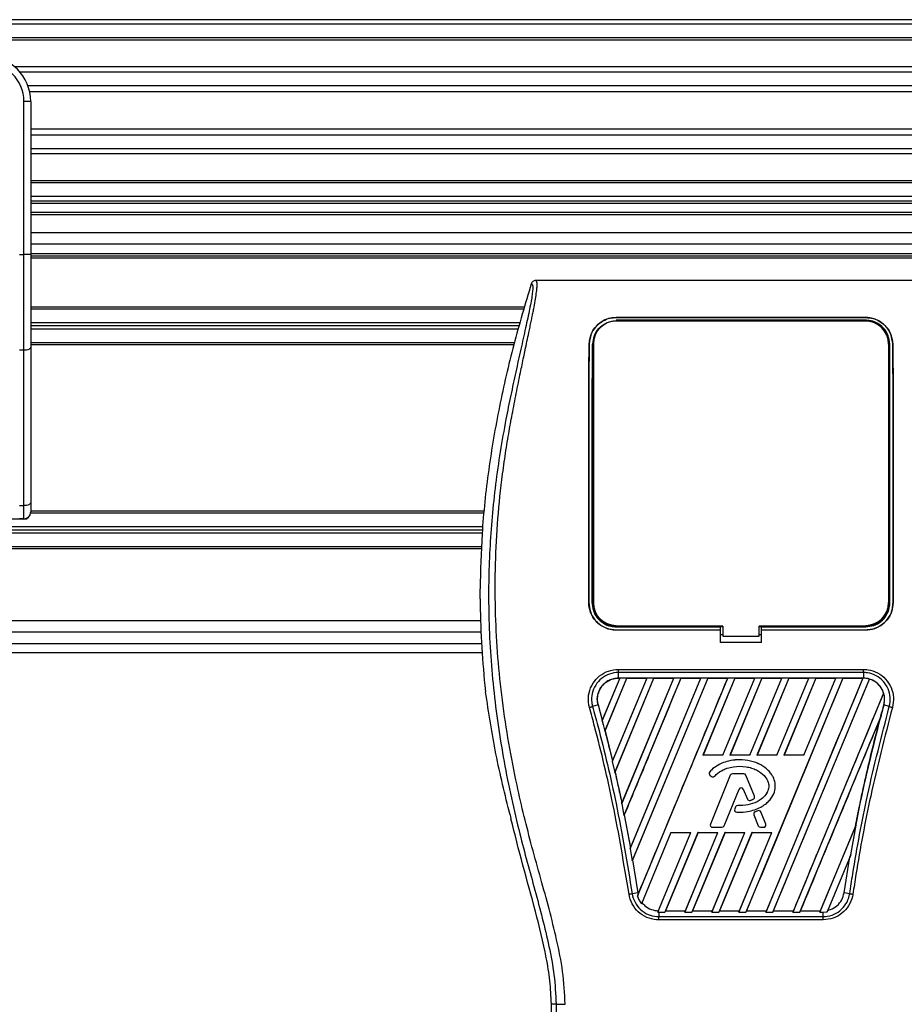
# Model space of a CAD drawing. Header units: millimetres. Extents: x 0 to 420, y 0 to 297.
# Tile 42 of 88: x 109.58 to 116.48, y 228.17 to 235.85. Entities that reach past the tile are written whole.
import ezdxf

# ---------------------------------------------------------------- set-up
doc = ezdxf.new("R2010")
doc.units = ezdxf.units.MM

msp = doc.modelspace()

# ---------------------------------------------------------------- linework, layer by layer
at = {"color": 7, "linetype": 'Continuous', "lineweight": 25}
for p, q in [((217.24314, 235.84837), (58.0359, 235.84837)), ((217.24314, 235.81299), (58.0359, 235.81299)), ((217.24314, 235.70685), (58.0359, 235.70685)), ((217.24314, 235.68881), (58.0359, 235.68881)), ((127.82682, 235.48042), (109.54574, 235.48042)), ((127.78609, 235.43937), (109.58647, 235.43937)), ((127.7247, 235.33363), (109.64785, 235.33363)), ((127.71086, 235.28584), (109.6617, 235.28584)), ((109.66959, 235.21154), (109.61652, 235.21154)), ((109.61652, 234.01798), (109.61652, 235.21154)), ((109.66959, 235.21154), (109.66959, 234.89933)), ((127.70297, 234.99573), (109.66959, 234.99573)), ((127.70297, 234.94793), (109.66959, 234.94793)), ((109.66959, 234.89933), (109.66959, 234.67464)), ((127.70297, 234.84219), (109.66959, 234.84219)), ((127.70297, 234.80115), (109.66959, 234.80115)), ((109.66959, 234.67464), (109.66959, 234.01798)), ((127.70297, 234.59275), (109.66959, 234.59275)), ((127.70297, 234.57471), (109.66959, 234.57471)), ((127.70297, 234.46857), (109.66959, 234.46857)), ((127.70297, 234.43319), (109.66959, 234.43319)), ((127.70297, 234.4155), (109.66959, 234.4155)), ((127.70297, 234.34474), (109.66959, 234.34474)), ((127.70297, 234.32705), (109.66959, 234.32705)), ((127.70297, 234.18554), (109.66959, 234.18554)), ((127.70297, 234.09709), (109.66959, 234.09709)), ((109.58114, 234.01798), (109.61652, 234.01798)), ((109.61652, 233.27038), (109.61652, 234.01798)), ((109.66959, 234.01798), (109.61652, 234.01798)), ((127.70297, 234.02279), (109.66959, 234.02279)), ((109.66959, 234.01798), (109.66959, 233.29281)), ((127.70297, 234.0051), (109.66959, 234.0051)), ((127.70297, 233.98741), (109.66959, 233.98741)), ((116.81028, 233.81405), (113.6077, 233.81405)), ((113.52168, 233.60708), (109.66959, 233.60708)), ((113.51713, 233.59116), (109.66959, 233.59116)), ((113.48677, 233.48503), (109.66959, 233.48503)), ((113.47968, 233.46026), (109.66959, 233.46026)), ((114.23606, 233.5257), (116.18192, 233.5257)), ((114.23606, 233.52532), (114.23606, 233.5257)), ((116.18192, 233.52532), (114.23606, 233.52532)), ((116.18192, 233.50416), (114.23606, 233.50416)), ((114.3893, 233.50259), (114.25972, 233.50259)), ((114.3893, 233.50259), (114.39194, 233.50012)), ((115.18832, 233.50274), (115.1855, 233.49992)), ((115.18832, 233.50274), (115.22966, 233.50274)), ((115.18832, 233.50274), (115.18832, 233.49992)), ((115.23249, 233.49991), (115.22966, 233.50274)), ((115.22966, 233.49991), (115.22966, 233.50274)), ((116.15827, 233.50259), (116.02868, 233.50259)), ((116.15827, 233.50259), (116.16086, 233.50016)), ((116.18192, 233.52532), (116.18192, 233.5257)), ((113.4726, 233.43549), (109.66959, 233.43549)), ((113.44223, 233.32936), (109.66959, 233.32936)), ((113.43769, 233.31344), (109.66959, 233.31344)), ((114.02559, 233.31891), (114.02526, 233.31892)), ((114.05793, 233.31874), (114.05793, 231.30212)), ((116.36006, 233.31874), (116.36006, 231.30212)), ((116.39239, 233.31891), (116.39272, 233.31892)), ((109.61652, 233.27038), (109.58114, 233.27038)), ((109.61652, 232.05877), (109.61652, 233.27038)), ((109.66959, 233.29281), (109.66959, 232.0812)), ((109.66959, 232.0812), (109.66959, 232.00971)), ((109.58114, 232.05877), (109.61652, 232.05877)), ((109.61652, 231.95664), (109.61652, 232.05877)), ((113.20695, 231.99909), (109.66852, 231.99909)), ((113.20858, 232.01501), (109.66959, 232.01501)), ((109.61621, 231.95217), (108.8031, 231.95217)), ((109.61652, 231.95664), (109.58114, 231.95664)), ((109.61621, 231.95664), (109.61621, 231.95217)), ((113.19604, 231.89295), (105.05657, 231.89295)), ((113.19095, 231.84342), (105.05657, 231.84342)), ((113.19349, 231.86819), (105.0589, 231.86819)), ((113.1861, 231.72136), (71.92231, 231.72136)), ((113.18668, 231.73728), (104.94782, 231.73728)), ((113.17468, 231.33251), (113.17468, 231.4088)), ((114.02248, 231.30211), (114.02217, 231.30211)), ((116.3955, 231.30211), (116.39581, 231.30211)), ((113.17777, 231.1606), (71.92231, 231.1606)), ((113.18249, 231.07215), (71.92231, 231.07215)), ((114.23606, 231.11333), (115.04978, 231.11333)), ((114.23606, 231.08861), (115.04978, 231.08861)), ((114.23606, 231.08861), (114.23606, 231.0883)), ((115.04978, 231.0883), (114.23606, 231.0883)), ((114.26339, 231.115), (114.38562, 231.115)), ((115.04978, 231.11488), (115.06747, 231.11488)), ((115.04978, 231.11333), (115.04978, 231.11488)), ((115.04978, 231.08861), (115.04978, 231.11333)), ((115.04978, 231.0883), (115.04978, 231.08861)), ((115.04978, 230.9922), (115.04978, 231.0883)), ((115.06747, 231.11833), (115.06747, 231.0405)), ((115.35051, 231.0405), (115.35051, 231.11833)), ((115.35051, 231.11488), (115.3682, 231.11488)), ((115.3682, 231.11333), (115.3682, 231.11488)), ((115.3682, 231.08861), (115.3682, 231.11333)), ((115.3682, 231.11333), (116.18192, 231.11333)), ((115.3682, 231.08861), (116.18192, 231.08861)), ((115.3682, 231.0883), (115.3682, 231.08861)), ((115.3682, 230.9922), (115.3682, 231.0883)), ((116.18192, 231.0883), (115.3682, 231.0883)), ((116.03236, 231.115), (116.15459, 231.115)), ((116.18192, 231.08861), (116.18192, 231.0883)), ((115.04978, 231.05292), (115.06747, 231.05292)), ((115.06747, 231.0405), (115.35051, 231.0405)), ((115.35051, 231.05292), (115.3682, 231.05292)), ((71.92231, 230.9837), (113.18563, 230.9837)), ((115.3682, 230.9922), (115.04978, 230.9922)), ((71.91716, 230.91294), (113.19118, 230.91294)), ((114.2536, 230.78149), (116.16439, 230.78149)), ((114.26419, 230.71275), (114.12723, 230.3821)), ((114.2634, 230.71222), (114.12735, 230.3839)), ((114.1482, 230.3005), (114.31896, 230.71275)), ((114.14903, 230.30096), (114.31932, 230.71222)), ((114.47481, 230.71275), (114.20563, 230.06288)), ((114.47402, 230.71222), (114.20681, 230.06733)), ((114.22517, 229.97785), (114.52958, 230.71275)), ((114.22701, 229.98068), (114.52994, 230.71222)), ((114.2536, 230.71281), (114.2536, 230.75657)), ((116.16438, 230.75657), (114.2536, 230.75657)), ((116.16438, 230.71281), (114.2536, 230.71281)), ((114.2536, 230.71222), (114.2536, 230.71281)), ((114.2536, 230.71222), (114.2634, 230.71222)), ((114.2634, 230.71222), (114.26419, 230.71275)), ((114.31896, 230.71275), (114.26419, 230.71275)), ((114.27892, 229.73136), (114.68543, 230.71275)), ((114.28042, 229.73658), (114.68464, 230.71222)), ((114.7402, 230.71275), (114.29688, 229.64248)), ((114.31896, 230.71275), (114.31932, 230.71222)), ((114.31932, 230.71222), (114.47402, 230.71222)), ((114.34479, 229.3819), (114.89605, 230.71275)), ((114.34748, 229.39005), (114.89526, 230.71222)), ((114.95082, 230.71275), (114.36044, 229.28746)), ((114.95117, 230.71222), (114.36415, 229.29469)), ((114.4026, 229.01298), (115.10667, 230.71275)), ((114.47402, 230.71222), (114.47481, 230.71275)), ((114.52958, 230.71275), (114.47481, 230.71275)), ((114.52958, 230.71275), (114.52994, 230.71222)), ((114.52994, 230.71222), (114.68464, 230.71222)), ((114.68543, 230.71275), (114.68464, 230.71222)), ((114.7402, 230.71275), (114.68543, 230.71275)), ((114.74055, 230.71222), (114.7402, 230.71275)), ((114.74055, 230.71222), (114.89526, 230.71222)), ((114.89605, 230.71275), (114.89526, 230.71222)), ((114.95082, 230.71275), (114.89605, 230.71275)), ((115.16144, 230.71275), (114.91233, 230.11136)), ((115.16179, 230.71222), (114.91324, 230.11197)), ((114.95117, 230.71222), (114.95082, 230.71275)), ((114.95117, 230.71222), (115.10587, 230.71222)), ((115.06778, 230.11197), (115.31649, 230.71222)), ((115.06819, 230.11136), (115.31729, 230.71275)), ((115.10667, 230.71275), (115.10587, 230.71222)), ((115.16144, 230.71275), (115.10667, 230.71275)), ((115.37206, 230.71275), (115.12295, 230.11136)), ((115.37241, 230.71222), (115.12386, 230.11197)), ((115.16179, 230.71222), (115.16144, 230.71275)), ((115.16179, 230.71222), (115.31649, 230.71222)), ((116.00391, 230.71275), (115.24813, 228.88812)), ((115.2784, 230.11197), (115.52711, 230.71222)), ((115.2788, 230.11136), (115.52791, 230.71275)), ((115.31729, 230.71275), (115.31649, 230.71222)), ((115.37206, 230.71275), (115.31729, 230.71275)), ((115.58268, 230.71275), (115.33357, 230.11136)), ((115.58303, 230.71222), (115.33448, 230.11197)), ((115.37241, 230.71222), (115.37206, 230.71275)), ((115.37241, 230.71222), (115.52711, 230.71222)), ((116.15977, 230.71275), (115.40398, 228.88812)), ((115.45875, 228.88812), (116.21167, 230.70584)), ((115.48902, 230.11197), (115.73773, 230.71222)), ((115.48942, 230.11136), (115.73853, 230.71275)), ((115.52791, 230.71275), (115.52711, 230.71222)), ((115.58268, 230.71275), (115.52791, 230.71275)), ((115.7933, 230.71275), (115.54419, 230.11136)), ((115.79365, 230.71222), (115.5451, 230.11197)), ((115.58303, 230.71222), (115.58268, 230.71275)), ((115.58303, 230.71222), (115.73773, 230.71222)), ((115.69964, 230.11197), (115.94835, 230.71222)), ((115.70004, 230.11136), (115.94915, 230.71275)), ((115.73853, 230.71275), (115.73773, 230.71222)), ((115.7933, 230.71275), (115.73853, 230.71275)), ((115.79365, 230.71222), (115.7933, 230.71275)), ((115.79365, 230.71222), (115.94835, 230.71222)), ((115.94915, 230.71275), (115.94835, 230.71222)), ((116.00391, 230.71275), (115.94915, 230.71275)), ((116.00427, 230.71222), (116.00391, 230.71275)), ((116.00427, 230.71222), (116.15897, 230.71222)), ((116.15897, 230.71222), (116.15977, 230.71275)), ((116.16438, 230.71275), (116.15977, 230.71275)), ((116.16438, 230.75657), (116.16438, 230.71281)), ((116.16438, 230.71275), (116.16438, 230.71281)), ((116.21198, 230.70519), (116.21167, 230.70584)), ((113.21145, 230.65477), (113.21721, 230.60601)), ((116.32218, 230.59637), (115.6146, 228.88812)), ((116.32218, 230.59637), (116.3216, 230.5964)), ((114.09435, 230.50369), (114.05179, 230.4916)), ((114.09492, 230.50384), (114.09435, 230.50369)), ((114.09435, 230.50369), (114.13544, 230.35095)), ((114.09492, 230.50384), (114.12735, 230.3839)), ((116.32361, 230.50369), (116.32363, 230.50369)), ((116.36619, 230.4916), (116.32363, 230.50369)), ((114.12735, 230.3839), (114.12723, 230.3821)), ((115.66936, 228.88812), (116.29532, 230.39932)), ((116.29532, 230.39932), (116.29253, 230.39108)), ((114.13544, 230.35095), (114.1482, 230.3005)), ((114.14842, 230.301), (114.1482, 230.3005)), ((114.14842, 230.301), (114.14903, 230.30096)), ((114.14903, 230.30096), (114.20681, 230.06733)), ((114.91233, 230.11136), (114.91324, 230.11197)), ((115.06819, 230.11136), (114.91233, 230.11136)), ((115.06778, 230.11197), (114.91324, 230.11197)), ((115.06778, 230.11197), (115.06819, 230.11136)), ((115.12295, 230.11136), (115.12386, 230.11197)), ((115.2788, 230.11136), (115.12295, 230.11136)), ((115.2784, 230.11197), (115.12386, 230.11197)), ((115.19725, 230.07603), (115.19725, 230.07609)), ((115.2784, 230.11197), (115.2788, 230.11136)), ((115.33357, 230.11136), (115.33448, 230.11197)), ((115.48942, 230.11136), (115.33357, 230.11136)), ((115.48902, 230.11197), (115.33448, 230.11197)), ((115.48902, 230.11197), (115.48942, 230.11136)), ((115.54419, 230.11136), (115.5451, 230.11197)), ((115.70004, 230.11136), (115.54419, 230.11136)), ((115.69964, 230.11197), (115.5451, 230.11197)), ((115.69964, 230.11197), (115.70004, 230.11136)), ((114.20563, 230.06288), (114.20666, 230.06544)), ((114.20563, 230.06288), (114.22517, 229.97785)), ((114.20681, 230.06733), (114.20666, 230.06544)), ((114.2264, 229.98074), (114.22517, 229.97785)), ((114.2264, 229.98074), (114.22701, 229.98068)), ((114.96554, 229.98142), (114.96549, 229.98146)), ((114.96754, 229.95595), (114.9675, 229.95591)), ((114.9675, 229.95591), (114.97906, 229.94626)), ((114.96754, 229.95595), (114.9791, 229.94631)), ((115.12583, 229.95499), (114.97045, 229.57441)), ((115.12589, 229.95497), (114.97051, 229.57438)), ((114.9791, 229.94631), (114.97906, 229.94626)), ((115.004, 229.9483), (115.00404, 229.94826)), ((115.12589, 229.95497), (115.12583, 229.95499)), ((115.14242, 229.96607), (115.14242, 229.96613)), ((115.23086, 229.96613), (115.14242, 229.96613)), ((115.23086, 229.96607), (115.14242, 229.96607)), ((115.23086, 229.96607), (115.23086, 229.96613)), ((115.24738, 229.95497), (115.24744, 229.95499)), ((115.3141, 229.79157), (115.24738, 229.95497)), ((115.31416, 229.79159), (115.24744, 229.95499)), ((115.07737, 229.56089), (115.19437, 229.84747)), ((115.07743, 229.56087), (115.19443, 229.84744)), ((115.19437, 229.84747), (115.19443, 229.84744)), ((115.22765, 229.84747), (115.2276, 229.84744)), ((115.2276, 229.84744), (115.25912, 229.77023)), ((115.22765, 229.84747), (115.25918, 229.77025)), ((115.25918, 229.77025), (115.25912, 229.77023)), ((115.30437, 229.76831), (115.30439, 229.76826)), ((115.3141, 229.79157), (115.31416, 229.79159)), ((114.28024, 229.73461), (114.27892, 229.73136)), ((114.27892, 229.73136), (114.29688, 229.64248)), ((114.28024, 229.73461), (114.28042, 229.73658)), ((115.16724, 229.70798), (115.16092, 229.69288)), ((115.16098, 229.69285), (115.16092, 229.69288)), ((115.1673, 229.70796), (115.16098, 229.69285)), ((115.1673, 229.70796), (115.16724, 229.70798)), ((115.18375, 229.71891), (115.18375, 229.71898)), ((115.2809, 229.75992), (115.28092, 229.75986)), ((113.40794, 229.64569), (113.4152, 229.61644)), ((114.29688, 229.64248), (114.29835, 229.64594)), ((114.29835, 229.64594), (114.34725, 229.38799)), ((114.29896, 229.64588), (114.29835, 229.64594)), ((114.29896, 229.64588), (114.34748, 229.39005)), ((115.17641, 229.66814), (115.1764, 229.66808)), ((115.30978, 229.64631), (115.30972, 229.64629)), ((115.30972, 229.64629), (115.3446, 229.56087)), ((115.30978, 229.64631), (115.34466, 229.56089)), ((115.34056, 229.67868), (115.31924, 229.66952)), ((115.31926, 229.66946), (115.31924, 229.66952)), ((115.34058, 229.67862), (115.31926, 229.66946)), ((115.34058, 229.67862), (115.34056, 229.67868)), ((115.36415, 229.66897), (115.36421, 229.66899)), ((115.40277, 229.57438), (115.36415, 229.66897)), ((115.40283, 229.57441), (115.36421, 229.66899)), ((114.97051, 229.57438), (114.97045, 229.57441)), ((114.98703, 229.54979), (114.98703, 229.54973)), ((114.98703, 229.54979), (115.06085, 229.54979)), ((114.98703, 229.54973), (115.06085, 229.54973)), ((115.06085, 229.54979), (115.06085, 229.54973)), ((115.07737, 229.56089), (115.07743, 229.56087)), ((115.34466, 229.56089), (115.3446, 229.56087)), ((115.36118, 229.54979), (115.36118, 229.54973)), ((115.36118, 229.54979), (115.38624, 229.54979)), ((115.36118, 229.54973), (115.38624, 229.54973)), ((115.38624, 229.54979), (115.38624, 229.54973)), ((115.40277, 229.57438), (115.40283, 229.57441)), ((115.82522, 228.88812), (116.10657, 229.56738)), ((115.82885, 228.89884), (116.10149, 229.55673)), ((116.06545, 229.33587), (116.10657, 229.56738)), ((116.10205, 229.55656), (116.10149, 229.55673)), ((116.10657, 229.56738), (116.10205, 229.55656)), ((114.66321, 229.50991), (114.43283, 228.95374)), ((114.56155, 228.88823), (114.81906, 229.50991)), ((114.87383, 229.50991), (114.61627, 228.88812)), ((114.87425, 229.50928), (114.62151, 228.89884)), ((114.66321, 229.50991), (114.81906, 229.50991)), ((114.77212, 228.88812), (115.02968, 229.50991)), ((114.77576, 228.89884), (115.02873, 229.50928)), ((115.08444, 229.50991), (114.82689, 228.88812)), ((115.08487, 229.50928), (114.83213, 228.89884)), ((114.87383, 229.50991), (115.02968, 229.50991)), ((114.87425, 229.50928), (114.87383, 229.50991)), ((114.87425, 229.50928), (115.02873, 229.50928)), ((114.98274, 228.88812), (115.2403, 229.50991)), ((114.98637, 228.89884), (115.23935, 229.50928)), ((115.02968, 229.50991), (115.02873, 229.50928)), ((115.29506, 229.50991), (115.03751, 228.88812)), ((115.29548, 229.50928), (115.04275, 228.89884)), ((115.08444, 229.50991), (115.2403, 229.50991)), ((115.08487, 229.50928), (115.08444, 229.50991)), ((115.08487, 229.50928), (115.23935, 229.50928)), ((115.19336, 228.88812), (115.45091, 229.50991)), ((115.19699, 228.89884), (115.44997, 229.50928)), ((115.2403, 229.50991), (115.23935, 229.50928)), ((115.29506, 229.50991), (115.45091, 229.50991)), ((115.29548, 229.50928), (115.29506, 229.50991)), ((115.29548, 229.50928), (115.44997, 229.50928)), ((115.45091, 229.50991), (115.44997, 229.50928)), ((114.34725, 229.38799), (114.34479, 229.3819)), ((114.34479, 229.3819), (114.36044, 229.28746)), ((114.34725, 229.38799), (114.34748, 229.39005)), ((116.06545, 229.33587), (115.88115, 228.89093)), ((116.01347, 229.0389), (116.05865, 229.31928)), ((116.05865, 229.31928), (116.06545, 229.33587)), ((114.36044, 229.28746), (114.36355, 229.29475)), ((114.36355, 229.29475), (114.40451, 229.0389)), ((114.36415, 229.29469), (114.36355, 229.29475)), ((114.36415, 229.29469), (114.40509, 229.03899)), ((114.40451, 229.0389), (114.36085, 229.03176)), ((114.40729, 229.02465), (114.4026, 229.01298)), ((114.40509, 229.03899), (114.40451, 229.0389)), ((114.40451, 229.0389), (114.40729, 229.02465)), ((114.40509, 229.03899), (114.40745, 229.02653)), ((114.40729, 229.02465), (114.40745, 229.02653)), ((116.05713, 229.03176), (116.01347, 229.0389)), ((114.43283, 228.95374), (114.43678, 228.96288)), ((114.56552, 228.89829), (114.56155, 228.88823)), ((114.56155, 228.88823), (114.56774, 228.88812)), ((114.56774, 228.88812), (114.56774, 228.85339)), ((114.56774, 228.88812), (114.61627, 228.88812)), ((114.56774, 228.85339), (115.85024, 228.85339)), ((114.61627, 228.88812), (114.62066, 228.89827)), ((114.62151, 228.89884), (114.62066, 228.89827)), ((114.62066, 228.89827), (114.77614, 228.89827)), ((114.62151, 228.89884), (114.77576, 228.89884)), ((114.77614, 228.89827), (114.77212, 228.88812)), ((114.77212, 228.88812), (114.82689, 228.88812)), ((114.77614, 228.89827), (114.77576, 228.89884)), ((114.82689, 228.88812), (114.83128, 228.89827)), ((114.83213, 228.89884), (114.83128, 228.89827)), ((114.83128, 228.89827), (114.98675, 228.89827)), ((114.83213, 228.89884), (114.98637, 228.89884)), ((114.98675, 228.89827), (114.98274, 228.88812)), ((114.98274, 228.88812), (115.03751, 228.88812)), ((114.98675, 228.89827), (114.98637, 228.89884)), ((115.03751, 228.88812), (115.0419, 228.89827)), ((115.04275, 228.89884), (115.0419, 228.89827)), ((115.0419, 228.89827), (115.19737, 228.89827)), ((115.04275, 228.89884), (115.19699, 228.89884)), ((115.19737, 228.89827), (115.19336, 228.88812)), ((115.19336, 228.88812), (115.24813, 228.88812)), ((115.19737, 228.89827), (115.19699, 228.89884)), ((115.24813, 228.88812), (115.25252, 228.89827)), ((115.25337, 228.89884), (115.25252, 228.89827)), ((115.25252, 228.89827), (115.40799, 228.89827)), ((115.25337, 228.89884), (115.40761, 228.89884)), ((115.40398, 228.88812), (115.40799, 228.89827)), ((115.40398, 228.88812), (115.45875, 228.88812)), ((115.40761, 228.89884), (115.40799, 228.89827)), ((115.46314, 228.89827), (115.45875, 228.88812)), ((115.46314, 228.89827), (115.46399, 228.89884)), ((115.46314, 228.89827), (115.61861, 228.89827)), ((115.46399, 228.89884), (115.61823, 228.89884)), ((115.6146, 228.88812), (115.61861, 228.89827)), ((115.6146, 228.88812), (115.66936, 228.88812)), ((115.61823, 228.89884), (115.61861, 228.89827)), ((115.67376, 228.89827), (115.66936, 228.88812)), ((115.67376, 228.89827), (115.67461, 228.89884)), ((115.67376, 228.89827), (115.82923, 228.89827)), ((115.67461, 228.89884), (115.82885, 228.89884)), ((115.82923, 228.89827), (115.82522, 228.88812)), ((115.82522, 228.88812), (115.85024, 228.88812)), ((115.82923, 228.89827), (115.82885, 228.89884)), ((115.85024, 228.88812), (115.88115, 228.89093)), ((115.85024, 228.85339), (115.85024, 228.88812)), ((115.88115, 228.89093), (115.886, 228.90219)), ((115.85024, 228.82787), (114.56774, 228.82787)), ((113.76733, 228.17104), (113.73042, 228.17104)), ((113.73042, 227.28882), (113.73042, 228.17104))]:
    msp.add_line(p, q, dxfattribs=at)
at = {"color": 7, "linetype": 'Continuous', "lineweight": 25, "flags": 128}
for points in [[(109.66959, 233.29281), (109.66857, 233.28843), (109.66555, 233.28422), (109.66065, 233.28035), (109.65405, 233.27695), (109.646, 233.27416), (109.63683, 233.27209), (109.62687, 233.27081), (109.61652, 233.27038)], [(109.66959, 232.0812), (109.66857, 232.07683), (109.66555, 232.07262), (109.66065, 232.06874), (109.65405, 232.06534), (109.646, 232.06255), (109.63683, 232.06048), (109.62687, 232.0592), (109.61652, 232.05877)], [(115.06747, 231.11833), (114.71366, 231.11833), (114.23606, 231.11833)], [(116.18192, 231.11833), (115.98379, 231.11833), (115.35051, 231.11833)]]:
    msp.add_lwpolyline(points, dxfattribs=at)
at = {"color": 7, "linetype": 'Continuous', "lineweight": 25}
for centre, radius, start, end in [((109.3158, 235.21154), 0.35379, 0, 90), ((109.3158, 235.21154), 0.30072, 0, 90), ((114.23606, 233.31874), 0.17813, 90, 180), ((116.18192, 233.31874), 0.17813, 0, 90), ((109.61652, 232.00971), 0.05307, 270, 0), ((114.23606, 231.30212), 0.17813, 180, 270), ((116.18192, 231.30212), 0.17813, 270, 0), ((116.16438, 230.54759), 0.16516, 73.364009, 90), ((116.16438, 230.54759), 0.16516, 344.587332, 17.180089), ((128.27238, 227.20961), 12.39452, 164.587332, 165.087235), ((102.1456, 227.20961), 12.39452, 14.681483, 14.830401), ((114.97897, 229.96966), 0.01791, 138.805903, 230.16689), ((114.97897, 229.96966), 0.01785, 138.805903, 230.16689), ((114.99053, 229.96002), 0.01791, 230.16689, 318.977091), ((114.99053, 229.96002), 0.01785, 230.16689, 318.977091), ((115.14242, 229.94822), 0.01791, 90, 157.790712), ((115.14242, 229.94822), 0.01785, 90, 157.790712), ((115.23086, 229.94822), 0.01791, 22.209291, 90), ((115.23086, 229.94822), 0.01785, 22.209291, 90), ((115.21101, 229.84067), 0.01797, 22.209261, 157.790711), ((115.21101, 229.84067), 0.01791, 22.209261, 157.790711), ((115.2757, 229.777), 0.01791, 202.209261, 286.934979), ((115.2757, 229.777), 0.01785, 202.209261, 286.934979), ((115.29757, 229.78482), 0.01785, 292.378703, 22.209291), ((115.29757, 229.78482), 0.01791, 292.378703, 22.209291), ((115.17744, 229.68596), 0.01791, 157.290493, 266.671349), ((115.17744, 229.68596), 0.01785, 157.290493, 266.671349), ((115.18376, 229.70107), 0.01791, 90.034995, 157.290493), ((115.18376, 229.70107), 0.01785, 90.034995, 157.290493), ((115.32631, 229.65306), 0.01791, 113.245837, 202.209268), ((115.32631, 229.65306), 0.01785, 113.245837, 202.209268), ((115.34763, 229.66222), 0.01791, 22.209257, 113.245837), ((115.34763, 229.66222), 0.01785, 22.209257, 113.245837), ((114.98703, 229.56764), 0.01791, 157.790712, 270), ((114.98703, 229.56764), 0.01785, 157.790712, 270), ((115.06085, 229.56764), 0.01785, 270, 337.790711), ((115.06085, 229.56764), 0.01791, 270, 337.790711), ((115.36118, 229.56764), 0.01791, 202.209268, 270), ((115.36118, 229.56764), 0.01785, 202.209268, 270), ((115.38624, 229.56764), 0.01791, 270, 22.209257), ((115.38624, 229.56764), 0.01785, 270, 22.209257)]:
    msp.add_arc(centre, radius, start, end, dxfattribs=at)
msp.add_ellipse((109.61621, 232.00524), major_axis=(0.03753, 0.03753), ratio=0.9999746, start_param=3.9270289, end_param=5.4977491, dxfattribs=at)
for points, knots in [([(113.57376, 233.78913), (113.52679, 233.63112), (113.43273, 233.31469), (113.32081, 232.83022), (113.23644, 232.33763), (113.18547, 231.8624), (113.17808, 231.55184), (113.17468, 231.4088)], [0, 0, 0, 0, 0.2041389, 0.4087775, 0.6153735, 0.8228525, 1, 1, 1, 1]), ([(113.57376, 233.78913), (113.5764, 233.78836), (113.58163, 233.78681), (113.58536, 233.77145), (113.5854, 233.74491), (113.5812, 233.70568), (113.57291, 233.65442), (113.56102, 233.59265), (113.5462, 233.52212), (113.5237, 233.41956), (113.49195, 233.27894), (113.45303, 233.10223), (113.41343, 232.91791), (113.35414, 232.62653), (113.28967, 232.22645), (113.24412, 231.71661), (113.23613, 231.18497), (113.27186, 230.63192), (113.35491, 230.06124), (113.45379, 229.61082), (113.54175, 229.27849), (113.60213, 229.05987), (113.66093, 228.84099), (113.71301, 228.62084), (113.75628, 228.39794), (113.76364, 228.24683), (113.76733, 228.17104)], [0, 0, 0, 0, 0.01540227, 0.03061858, 0.04589778, 0.0611515, 0.07635239, 0.09167591, 0.1069667, 0.12239636, 0.15311965, 0.18413953, 0.21464534, 0.24575549, 0.32956556, 0.41290917, 0.49608211, 0.58959241, 0.68386766, 0.7780859, 0.81510034, 0.85211963, 0.88910287, 0.92601797, 0.9628961, 1, 1, 1, 1]), ([(113.83782, 228.16908), (113.83331, 228.25472), (113.8244, 228.42403), (113.77336, 228.67154), (113.71391, 228.91134), (113.64699, 229.15263), (113.57989, 229.39215), (113.51702, 229.63593), (113.45517, 229.90473), (113.39636, 230.20661), (113.34631, 230.53868), (113.3117, 230.87246), (113.29255, 231.2127), (113.29083, 231.55944), (113.30739, 231.91158), (113.33648, 232.20684), (113.36851, 232.44204), (113.39579, 232.6121), (113.42534, 232.77496), (113.45694, 232.93501), (113.4827, 233.06422), (113.50227, 233.1586), (113.51433, 233.21651), (113.5272, 233.27719), (113.54059, 233.3404), (113.55326, 233.40036), (113.56423, 233.4523), (113.57288, 233.4941), (113.58093, 233.53353), (113.58834, 233.5707), (113.5974, 233.61783), (113.60714, 233.67214), (113.61514, 233.72588), (113.61921, 233.76678), (113.61919, 233.79457), (113.61564, 233.81119), (113.61038, 233.81309), (113.6077, 233.81405)], [0, 0, 0, 0, 0.0416065, 0.0822607, 0.1224589, 0.1616664, 0.2038605, 0.2432792, 0.2839298, 0.3378062, 0.3926111, 0.4469834, 0.500736, 0.5580634, 0.6153257, 0.6718893, 0.7021057, 0.7306132, 0.7555393, 0.7824984, 0.8098129, 0.8199097, 0.8308441, 0.8397938, 0.8517874, 0.8646543, 0.8727782, 0.8813003, 0.8891477, 0.8967682, 0.9048894, 0.9206626, 0.9367507, 0.9525373, 0.9679622, 0.9836747, 1, 1, 1, 1]), ([(113.6077, 233.81405), (113.60395, 233.81371), (113.59644, 233.81302), (113.58635, 233.80761), (113.57812, 233.79961), (113.57522, 233.79263), (113.57376, 233.78913)], [0, 0, 0, 0, 0.24967543, 0.49939281, 0.74914799, 1, 1, 1, 1]), ([(114.02526, 233.31892), (114.02848, 233.34471), (114.03491, 233.39626), (114.07836, 233.46197), (114.13701, 233.50557), (114.19413, 233.52378), (114.22536, 233.52521), (114.23606, 233.5257)], [0, 0, 0, 0, 0.24267, 0.4850883, 0.7318057, 0.908172, 1, 1, 1, 1]), ([(114.23606, 233.52532), (114.21565, 233.52356), (114.17491, 233.52006), (114.11942, 233.49347), (114.07136, 233.45165), (114.03439, 233.39236), (114.02854, 233.34354), (114.02559, 233.31891)], [0, 0, 0, 0, 0.1743444, 0.3479637, 0.540069, 0.7679663, 1, 1, 1, 1]), ([(114.05378, 233.31873), (114.05636, 233.34102), (114.06154, 233.38571), (114.09862, 233.44333), (114.14936, 233.482), (114.19907, 233.49839), (114.22652, 233.4997), (114.23606, 233.50015)], [0, 0, 0, 0, 0.2409648, 0.483375, 0.7285961, 0.9056857, 1, 1, 1, 1]), ([(114.23606, 233.50015), (114.30283, 233.50014), (114.63667, 233.50006), (115.28529, 233.49979), (115.86715, 233.50003), (116.18192, 233.50016)], [0, 0, 0, 0, 0.1029393, 0.5146966, 1, 1, 1, 1]), ([(114.25711, 233.50015), (114.25779, 233.50079), (114.25864, 233.5016), (114.25953, 233.50242), (114.25972, 233.50259)], [0, 0, 0, 0, 0.7876998, 1, 1, 1, 1]), ([(114.25972, 233.50259), (114.26149, 233.50246), (114.26469, 233.50223), (114.26736, 233.50079), (114.26854, 233.50015)], [0, 0, 0, 0, 0.5563152, 1, 1, 1, 1]), ([(114.38038, 233.50012), (114.38054, 233.50025), (114.38222, 233.50155), (114.38549, 233.50239), (114.38843, 233.50254), (114.3893, 233.50259)], [0, 0, 0, 0, 0.0715985, 0.7251144, 1, 1, 1, 1]), ([(116.02605, 233.50012), (116.02674, 233.50077), (116.0276, 233.50159), (116.0285, 233.50242), (116.02868, 233.50259)], [0, 0, 0, 0, 0.7900144, 1, 1, 1, 1]), ([(116.02868, 233.50259), (116.03046, 233.50246), (116.03368, 233.50223), (116.03636, 233.50077), (116.03755, 233.50013)], [0, 0, 0, 0, 0.55326522, 1, 1, 1, 1]), ([(116.1494, 233.50016), (116.14955, 233.50027), (116.15121, 233.50156), (116.15446, 233.50239), (116.1574, 233.50254), (116.15827, 233.50259)], [0, 0, 0, 0, 0.0649864, 0.7231566, 1, 1, 1, 1]), ([(116.18192, 233.5257), (116.20251, 233.52392), (116.24359, 233.52038), (116.29952, 233.49335), (116.34763, 233.45099), (116.38416, 233.39161), (116.38986, 233.34318), (116.39272, 233.31892)], [0, 0, 0, 0, 0.1760239, 0.3513633, 0.5446667, 0.7717941, 1, 1, 1, 1]), ([(116.39239, 233.31891), (116.38915, 233.34475), (116.38268, 233.39638), (116.33904, 233.46209), (116.28036, 233.50545), (116.22338, 233.52344), (116.1925, 233.52484), (116.18192, 233.52532)], [0, 0, 0, 0, 0.2435251, 0.486787, 0.7352137, 0.9093266, 1, 1, 1, 1]), ([(116.36917, 233.31874), (116.36646, 233.34181), (116.36105, 233.38793), (116.32252, 233.44692), (116.27017, 233.48612), (116.21929, 233.50244), (116.19144, 233.50373), (116.18192, 233.50416)], [0, 0, 0, 0, 0.24343294, 0.48667429, 0.73216251, 0.90844651, 1, 1, 1, 1]), ([(116.18192, 233.50016), (116.19952, 233.49864), (116.23428, 233.49561), (116.2821, 233.47277), (116.32361, 233.43677), (116.35654, 233.38455), (116.36158, 233.34131), (116.3642, 233.31874)], [0, 0, 0, 0, 0.1733458, 0.3424433, 0.5326111, 0.7561077, 1, 1, 1, 1]), ([(114.02217, 231.30211), (114.02208, 231.57285), (114.02193, 232.04412), (114.02157, 232.55798), (114.02165, 232.84363), (114.0219, 232.97237), (114.02268, 233.10056), (114.02383, 233.21667), (114.02483, 233.28809), (114.02526, 233.31892)], [0, 0, 0, 0, 0.3999906, 0.6962732, 0.7591695, 0.8220145, 0.8864876, 0.9510188, 1, 1, 1, 1]), ([(114.02559, 233.31891), (114.02472, 233.25324), (114.02295, 233.11987), (114.02196, 232.91105), (114.02191, 232.70528), (114.022, 232.43811), (114.02224, 231.97037), (114.02238, 231.56941), (114.02248, 231.30211)], [0, 0, 0, 0, 0.1036145, 0.2103949, 0.3089289, 0.4076272, 0.6050952, 1, 1, 1, 1]), ([(114.04881, 233.31874), (114.04837, 233.25304), (114.04748, 233.11964), (114.04698, 232.9108), (114.04696, 232.70504), (114.047, 232.43791), (114.04712, 231.97025), (114.04719, 231.56937), (114.04724, 231.30212)], [0, 0, 0, 0, 0.10364528, 0.21045677, 0.30898402, 0.40767457, 0.60512675, 1, 1, 1, 1]), ([(114.05224, 231.30212), (114.05223, 231.36889), (114.05216, 231.70276), (114.05208, 232.17016), (114.05195, 232.61395), (114.05198, 232.83382), (114.05209, 232.96415), (114.05246, 233.09441), (114.05305, 233.21309), (114.05356, 233.28663), (114.05378, 233.31873)], [0, 0, 0, 0, 0.098662, 0.4933103, 0.6906351, 0.7543663, 0.8182079, 0.8831723, 0.9490071, 1, 1, 1, 1]), ([(116.3642, 233.31874), (116.36461, 233.2566), (116.36536, 233.14423), (116.36588, 232.97231), (116.36607, 232.75527), (116.36595, 232.39501), (116.36586, 231.892), (116.36578, 231.49875), (116.36574, 231.30212)], [0, 0, 0, 0, 0.0979851, 0.177199, 0.2565766, 0.4188669, 0.7094334, 1, 1, 1, 1]), ([(116.37074, 231.30212), (116.37079, 231.56995), (116.37087, 232.00093), (116.37099, 232.5134), (116.37104, 232.79944), (116.37088, 232.96316), (116.37044, 233.12613), (116.36968, 233.24174), (116.36917, 233.31874)], [0, 0, 0, 0, 0.3956918, 0.6367323, 0.7572919, 0.8181201, 0.8788623, 1, 1, 1, 1]), ([(116.3955, 231.30211), (116.39559, 231.57001), (116.39576, 232.03995), (116.39609, 232.59339), (116.39603, 232.92385), (116.39505, 233.09259), (116.39389, 233.21112), (116.39286, 233.28509), (116.39239, 233.31891)], [0, 0, 0, 0, 0.39561742, 0.69400195, 0.81849559, 0.88231427, 0.94619029, 1, 1, 1, 1]), ([(116.39272, 233.31892), (116.39359, 233.2534), (116.39534, 233.12043), (116.39633, 232.91224), (116.39638, 232.70671), (116.39629, 232.43927), (116.39605, 231.97105), (116.39591, 231.56968), (116.39581, 231.30211)], [0, 0, 0, 0, 0.10320136, 0.20943698, 0.30808867, 0.40690628, 0.60461462, 1, 1, 1, 1]), ([(113.17468, 231.33251), (113.17671, 231.21946), (113.18077, 230.99311), (113.20122, 230.76764), (113.21145, 230.65477)], [0, 0, 0, 0, 0.4994117, 1, 1, 1, 1]), ([(114.23606, 231.0883), (114.21201, 231.09067), (114.16393, 231.0954), (114.09983, 231.13227), (114.05145, 231.18655), (114.02583, 231.24667), (114.02321, 231.28638), (114.02217, 231.30211)], [0, 0, 0, 0, 0.214717, 0.4294309, 0.6442462, 0.859057, 1, 1, 1, 1]), ([(114.02248, 231.30211), (114.02485, 231.2781), (114.02959, 231.23008), (114.06644, 231.1661), (114.12064, 231.11781), (114.18068, 231.09225), (114.22034, 231.08965), (114.23606, 231.08861)], [0, 0, 0, 0, 0.2147593, 0.4295194, 0.6441992, 0.8589619, 1, 1, 1, 1]), ([(114.04724, 231.30212), (114.04933, 231.28089), (114.05351, 231.23843), (114.08608, 231.18185), (114.13401, 231.13916), (114.18709, 231.11655), (114.22215, 231.11425), (114.23606, 231.11333)], [0, 0, 0, 0, 0.2147347, 0.4294696, 0.6441983, 0.8589152, 1, 1, 1, 1]), ([(114.05224, 231.30212), (114.05366, 231.28492), (114.0568, 231.24707), (114.08368, 231.19344), (114.12794, 231.14936), (114.18144, 231.1228), (114.21905, 231.11972), (114.23606, 231.11833)], [0, 0, 0, 0, 0.1789442, 0.3940135, 0.6085392, 0.8229777, 1, 1, 1, 1]), ([(116.36574, 231.30212), (116.36432, 231.28492), (116.36118, 231.24707), (116.3343, 231.19344), (116.29004, 231.14936), (116.23655, 231.1228), (116.19893, 231.11972), (116.18192, 231.11833)], [0, 0, 0, 0, 0.1789442, 0.3940135, 0.6085391, 0.8229777, 1, 1, 1, 1]), ([(116.18192, 231.11333), (116.20315, 231.11542), (116.2456, 231.1196), (116.30219, 231.15215), (116.34489, 231.20005), (116.36751, 231.25314), (116.36982, 231.28821), (116.37074, 231.30212)], [0, 0, 0, 0, 0.2147038, 0.4294073, 0.6441163, 0.8588365, 1, 1, 1, 1]), ([(116.18192, 231.08861), (116.20593, 231.09097), (116.25395, 231.09569), (116.31794, 231.13252), (116.36625, 231.18669), (116.39184, 231.24672), (116.39446, 231.28639), (116.3955, 231.30211)], [0, 0, 0, 0, 0.214724, 0.4294492, 0.6440876, 0.8589434, 1, 1, 1, 1]), ([(116.39581, 231.30211), (116.39344, 231.27807), (116.38869, 231.22998), (116.35179, 231.16588), (116.29748, 231.11753), (116.23735, 231.09194), (116.19765, 231.08934), (116.18192, 231.0883)], [0, 0, 0, 0, 0.2147482, 0.4294936, 0.6443381, 0.859135, 1, 1, 1, 1]), ([(114.26339, 231.115), (114.26242, 231.11584), (114.26115, 231.11696), (114.25995, 231.11807), (114.25966, 231.11833)], [0, 0, 0, 0, 0.7600897, 1, 1, 1, 1]), ([(114.27337, 231.11833), (114.27219, 231.11752), (114.26922, 231.11548), (114.26559, 231.11518), (114.26339, 231.115)], [0, 0, 0, 0, 0.3945836, 1, 1, 1, 1]), ([(114.38562, 231.115), (114.38361, 231.11516), (114.37996, 231.11545), (114.37692, 231.11744), (114.37555, 231.11833)], [0, 0, 0, 0, 0.5523683, 1, 1, 1, 1]), ([(114.38935, 231.11833), (114.38895, 231.11796), (114.38774, 231.11685), (114.38647, 231.11574), (114.38562, 231.115)], [0, 0, 0, 0, 0.3371478, 1, 1, 1, 1]), ([(116.03236, 231.115), (116.03139, 231.11584), (116.03012, 231.11696), (116.02892, 231.11807), (116.02863, 231.11833)], [0, 0, 0, 0, 0.7600915, 1, 1, 1, 1]), ([(116.04234, 231.11833), (116.04116, 231.11752), (116.03819, 231.11548), (116.03456, 231.11518), (116.03236, 231.115)], [0, 0, 0, 0, 0.3945827, 1, 1, 1, 1]), ([(116.15459, 231.115), (116.15258, 231.11516), (116.14893, 231.11545), (116.14589, 231.11744), (116.14452, 231.11833)], [0, 0, 0, 0, 0.5523698, 1, 1, 1, 1]), ([(116.15832, 231.11833), (116.15791, 231.11796), (116.15671, 231.11685), (116.15544, 231.11574), (116.15459, 231.115)], [0, 0, 0, 0, 0.3371448, 1, 1, 1, 1]), ([(114.02755, 230.48484), (114.02492, 230.49647), (114.01648, 230.53373), (114.02065, 230.59954), (114.0509, 230.67374), (114.10431, 230.73329), (114.17448, 230.77371), (114.22722, 230.77889), (114.2536, 230.78149)], [0, 0, 0, 0, 0.0832071, 0.2665167, 0.4498454, 0.6332, 0.8165872, 1, 1, 1, 1]), ([(116.16439, 230.78149), (116.17632, 230.78093), (116.2145, 230.77917), (116.27687, 230.75766), (116.34038, 230.70878), (116.38361, 230.6415), (116.40394, 230.56314), (116.39493, 230.51093), (116.39043, 230.48483)], [0, 0, 0, 0, 0.0833374, 0.2666908, 0.4500227, 0.6333366, 0.8166497, 1, 1, 1, 1]), ([(114.2536, 230.75657), (114.2536, 230.75657), (114.23015, 230.75657), (114.18287, 230.74854), (114.12025, 230.71378), (114.07262, 230.66023), (114.04541, 230.59399), (114.04239, 230.53538), (114.04897, 230.50185), (114.05179, 230.4916), (114.05179, 230.4916)], [0, 0, 0, 0, 0.0000055, 0.1834583, 0.3668775, 0.5502427, 0.7335551, 0.916819, 0.9999945, 1, 1, 1, 1]), ([(114.2536, 230.71281), (114.24106, 230.71199), (114.2157, 230.71031), (114.18013, 230.69706), (114.14783, 230.67645), (114.12233, 230.65008), (114.10212, 230.61715), (114.08959, 230.57902), (114.08677, 230.53899), (114.09209, 230.51422), (114.09435, 230.50369)], [0, 0, 0, 0, 0.1237655, 0.2503736, 0.3703256, 0.5005035, 0.6094744, 0.7500718, 0.8937812, 1, 1, 1, 1]), ([(114.09492, 230.50384), (114.0933, 230.51077), (114.08749, 230.53565), (114.08921, 230.58062), (114.1068, 230.62663), (114.13591, 230.6657), (114.17497, 230.69569), (114.21868, 230.71063), (114.24535, 230.71185), (114.2536, 230.71222)], [0, 0, 0, 0, 0.0706224, 0.2538188, 0.4370182, 0.5516914, 0.7348755, 0.9180598, 1, 1, 1, 1]), ([(114.74055, 230.71222), (114.65834, 230.51365), (114.51116, 230.1582), (114.36394, 229.80276), (114.29896, 229.64588)], [0, 0, 0, 0, 0.5586506, 1, 1, 1, 1]), ([(114.40745, 229.02653), (114.52385, 229.30748), (114.75666, 229.86937), (114.98947, 230.43127), (115.10587, 230.71222)], [0, 0, 0, 0, 0.4999993, 1, 1, 1, 1]), ([(116.00427, 230.71222), (115.87911, 230.40999), (115.62879, 229.80553), (115.37851, 229.20107), (115.25337, 228.89884)], [0, 0, 0, 0, 0.50000118, 1, 1, 1, 1]), ([(116.15897, 230.71222), (116.03375, 230.40998), (115.78331, 229.80551), (115.53285, 229.20106), (115.40761, 228.89884)], [0, 0, 0, 0, 0.5000012, 1, 1, 1, 1]), ([(115.46399, 228.89884), (115.58864, 229.1999), (115.83795, 229.80201), (116.0873, 230.40413), (116.21198, 230.70519)], [0, 0, 0, 0, 0.4999948, 1, 1, 1, 1]), ([(116.36619, 230.4916), (116.36619, 230.4916), (116.37242, 230.51418), (116.37726, 230.56184), (116.36043, 230.63141), (116.32151, 230.69157), (116.26489, 230.73544), (116.20916, 230.75398), (116.17504, 230.75657), (116.16439, 230.75657), (116.16438, 230.75657)], [0, 0, 0, 0, 0.0000055, 0.1832742, 0.3665623, 0.5498794, 0.7332389, 0.9166359, 0.9999945, 1, 1, 1, 1]), ([(116.32363, 230.50369), (116.32615, 230.51588), (116.33129, 230.54078), (116.32796, 230.5793), (116.31621, 230.61659), (116.29626, 230.6495), (116.2696, 230.67682), (116.23792, 230.69705), (116.20213, 230.71031), (116.17697, 230.71198), (116.16438, 230.71281)], [0, 0, 0, 0, 0.1226685, 0.2503669, 0.3773233, 0.5066033, 0.6272913, 0.7516804, 0.8758155, 1, 1, 1, 1]), ([(116.3216, 230.5964), (116.31966, 230.60197), (116.31169, 230.62497), (116.28747, 230.66126), (116.24939, 230.69148), (116.22201, 230.70152), (116.21198, 230.70519)], [0, 0, 0, 0, 0.1103691, 0.4554647, 0.8005267, 1, 1, 1, 1]), ([(113.40794, 229.64569), (113.36894, 229.80415), (113.29083, 230.12159), (113.24177, 230.44436), (113.21721, 230.60601)], [0, 0, 0, 0, 0.4991859, 1, 1, 1, 1]), ([(116.3216, 230.5964), (116.20438, 230.31346), (115.96995, 229.74759), (115.73547, 229.18176), (115.61823, 228.89884)], [0, 0, 0, 0, 0.5000015, 1, 1, 1, 1]), ([(114.33598, 229.0279), (114.29703, 229.26233), (114.2241, 229.70127), (114.10897, 230.18482), (114.04112, 230.43484), (114.02755, 230.48484)], [0, 0, 0, 0, 0.4783741, 0.8956847, 1, 1, 1, 1]), ([(114.05179, 230.4916), (114.06539, 230.4415), (114.13338, 230.19095), (114.24869, 229.70642), (114.3218, 229.26662), (114.36085, 229.03176)], [0, 0, 0, 0, 0.1043199, 0.5216962, 1, 1, 1, 1]), ([(116.05713, 229.03176), (116.06502, 229.0831), (116.10447, 229.33985), (116.19531, 229.82956), (116.30673, 230.26123), (116.36619, 230.4916)], [0, 0, 0, 0, 0.1043778, 0.5220268, 1, 1, 1, 1]), ([(116.39043, 230.48483), (116.33107, 230.25496), (116.21984, 229.82417), (116.12924, 229.33543), (116.08988, 229.07915), (116.08201, 229.02792)], [0, 0, 0, 0, 0.4778978, 0.8956147, 1, 1, 1, 1]), ([(116.10205, 229.55656), (116.11242, 229.60927), (116.13323, 229.715), (116.16671, 229.87147), (116.20205, 230.02756), (116.23894, 230.18089), (116.27924, 230.34018), (116.30821, 230.44689), (116.32363, 230.50369)], [0, 0, 0, 0, 0.16562597, 0.33226375, 0.49337027, 0.65906192, 0.81852065, 1, 1, 1, 1]), ([(116.36619, 230.4916), (116.36786, 230.49112), (116.3712, 230.49018), (116.37722, 230.48849), (116.38369, 230.48669), (116.38818, 230.48545), (116.39043, 230.48483)], [0, 0, 0, 0, 0.25, 0.4999999, 0.75, 1, 1, 1, 1]), ([(115.67461, 228.89884), (115.77757, 229.14754), (115.98351, 229.64496), (116.18952, 230.14236), (116.29253, 230.39108)], [0, 0, 0, 0, 0.4999874, 1, 1, 1, 1]), ([(116.29253, 230.39108), (116.24102, 230.18666), (116.17126, 229.90989), (116.11595, 229.62993), (116.10149, 229.55673)], [0, 0, 0, 0, 0.738548, 1, 1, 1, 1]), ([(114.14842, 230.301), (114.15506, 230.27501), (114.16788, 230.22486), (114.18732, 230.14634), (114.19989, 230.09376), (114.20666, 230.06544)], [0, 0, 0, 0, 0.3317327, 0.6399582, 1, 1, 1, 1]), ([(115.19725, 230.07609), (115.19159, 230.076), (115.16318, 230.07556), (115.11673, 230.06865), (115.04707, 230.04594), (114.99672, 230.01515), (114.97011, 229.98644), (114.96549, 229.98146)], [0, 0, 0, 0, 0.0660895, 0.3315654, 0.5433039, 0.9206958, 1, 1, 1, 1]), ([(115.19725, 230.07603), (115.19159, 230.07594), (115.16318, 230.0755), (115.11674, 230.06859), (115.04709, 230.04588), (114.99675, 230.0151), (114.97015, 229.9864), (114.96554, 229.98142)], [0, 0, 0, 0, 0.0661031, 0.3316338, 0.543369, 0.9207507, 1, 1, 1, 1]), ([(115.1764, 229.66808), (115.18206, 229.66783), (115.21043, 229.66655), (115.25799, 229.67012), (115.31528, 229.68432), (115.36192, 229.70446), (115.39919, 229.72823), (115.4282, 229.75469), (115.45583, 229.78972), (115.47766, 229.83714), (115.47842, 229.89375), (115.46386, 229.93628), (115.44439, 229.96846), (115.41473, 230.00328), (115.37316, 230.03329), (115.32525, 230.05479), (115.27011, 230.0718), (115.22662, 230.07436), (115.19725, 230.07609)], [0, 0, 0, 0, 0.0216485, 0.1085696, 0.181144, 0.2464075, 0.3019116, 0.3494067, 0.395787, 0.4720387, 0.5441864, 0.6064196, 0.6414469, 0.6875628, 0.7804714, 0.8342793, 0.8880601, 1, 1, 1, 1]), ([(115.17641, 229.66814), (115.18206, 229.66789), (115.21043, 229.66661), (115.25799, 229.67019), (115.31527, 229.68438), (115.3619, 229.70452), (115.39916, 229.72828), (115.42816, 229.75474), (115.45578, 229.78975), (115.4776, 229.83716), (115.47836, 229.89375), (115.4638, 229.93626), (115.44433, 229.96843), (115.41468, 230.00324), (115.37312, 230.03324), (115.32523, 230.05473), (115.2701, 230.07174), (115.22662, 230.0743), (115.19725, 230.07603)], [0, 0, 0, 0, 0.021654, 0.108597, 0.1811744, 0.2464393, 0.3019418, 0.3494353, 0.3958126, 0.4720538, 0.5441906, 0.6064137, 0.6414373, 0.6875521, 0.7804583, 0.8342673, 0.8880492, 1, 1, 1, 1]), ([(115.004, 229.9483), (115.00785, 229.95246), (115.02689, 229.97303), (115.06054, 229.99462), (115.10685, 230.01305), (115.16617, 230.02683), (115.23119, 230.02629), (115.29142, 230.01316), (115.34047, 229.99409), (115.38548, 229.96244), (115.41569, 229.91938), (115.42788, 229.8804), (115.42407, 229.84128), (115.40394, 229.80127), (115.37088, 229.7713), (115.32465, 229.74123), (115.26224, 229.72149), (115.21047, 229.71979), (115.18375, 229.71891)], [0, 0, 0, 0, 0.02048151, 0.10123706, 0.1411481, 0.20053395, 0.32025982, 0.37209728, 0.4227446, 0.50983388, 0.56613734, 0.6101353, 0.65451252, 0.70460974, 0.76844106, 0.8131858, 0.90357765, 1, 1, 1, 1]), ([(115.00404, 229.94826), (115.0079, 229.95242), (115.02693, 229.97299), (115.06057, 229.99457), (115.10687, 230.01299), (115.16619, 230.02677), (115.23119, 230.02623), (115.29141, 230.01309), (115.34044, 229.99404), (115.38543, 229.96239), (115.41563, 229.91935), (115.42782, 229.88039), (115.42401, 229.8413), (115.40389, 229.80131), (115.37084, 229.77135), (115.32463, 229.74129), (115.26223, 229.72155), (115.21047, 229.71985), (115.18375, 229.71898)], [0, 0, 0, 0, 0.0204876, 0.1012466, 0.1411592, 0.2005511, 0.320289, 0.3721273, 0.4227766, 0.5098651, 0.5661571, 0.6101424, 0.654507, 0.7045939, 0.7684171, 0.8131629, 0.9035569, 1, 1, 1, 1]), ([(114.2264, 229.98074), (114.23562, 229.94011), (114.25419, 229.8582), (114.27151, 229.77602), (114.28024, 229.73461)], [0, 0, 0, 0, 0.4960575, 1, 1, 1, 1]), ([(114.22701, 229.98068), (114.24234, 229.91255), (114.26062, 229.83129), (114.27767, 229.74976), (114.28042, 229.73658)], [0, 0, 0, 0, 0.8384081, 1, 1, 1, 1]), ([(115.2809, 229.75992), (115.2836, 229.76078), (115.28891, 229.76245), (115.29674, 229.76525), (115.30182, 229.76729), (115.30437, 229.76831)], [0, 0, 0, 0, 0.340666, 0.6701727, 1, 1, 1, 1]), ([(115.28092, 229.75986), (115.28362, 229.76072), (115.28893, 229.76239), (115.29676, 229.7652), (115.30185, 229.76724), (115.30439, 229.76826)], [0, 0, 0, 0, 0.34058582, 0.67013257, 1, 1, 1, 1]), ([(113.73042, 228.17104), (113.72793, 228.23166), (113.72294, 228.353), (113.68119, 228.59486), (113.60869, 228.89529), (113.50643, 229.25393), (113.44561, 229.4956), (113.4152, 229.61644)], [0, 0, 0, 0, 0.1226487, 0.2454767, 0.4957363, 0.7478713, 1, 1, 1, 1]), ([(114.56774, 228.82787), (114.56203, 228.828), (114.53011, 228.82874), (114.4723, 228.84335), (114.40563, 228.88722), (114.35531, 228.95077), (114.34242, 229.00219), (114.33598, 229.0279)], [0, 0, 0, 0, 0.0515719, 0.2884831, 0.5255349, 0.7627603, 1, 1, 1, 1]), ([(114.36085, 229.03176), (114.36085, 229.03176), (114.36432, 229.00858), (114.37923, 228.96303), (114.42283, 228.90626), (114.48269, 228.86708), (114.53418, 228.85441), (114.56265, 228.85339), (114.56774, 228.85339), (114.56774, 228.85339)], [0, 0, 0, 0, 0.0000072, 0.2373779, 0.4746162, 0.7116191, 0.9484337, 0.9999928, 1, 1, 1, 1]), ([(114.4026, 229.01298), (114.40613, 229.00255), (114.4133, 228.98133), (114.42625, 228.96304), (114.43283, 228.95374)], [0, 0, 0, 0, 0.4916782, 1, 1, 1, 1]), ([(115.85024, 228.85339), (115.85024, 228.85339), (115.87362, 228.85339), (115.92076, 228.86138), (115.98325, 228.89603), (116.03088, 228.94938), (116.0511, 228.99851), (116.05637, 229.02664), (116.05713, 229.03176), (116.05713, 229.03176)], [0, 0, 0, 0, 0.0000072, 0.236697, 0.4734509, 0.7103734, 0.9475589, 0.9999928, 1, 1, 1, 1]), ([(116.08201, 229.02792), (116.08102, 229.0222), (116.07557, 228.99062), (116.05255, 228.93551), (115.99939, 228.87605), (115.92924, 228.83564), (115.87657, 228.83046), (115.85024, 228.82787)], [0, 0, 0, 0, 0.052396, 0.2895037, 0.5264141, 0.7632194, 1, 1, 1, 1]), ([(115.886, 228.90219), (115.89331, 228.90414), (115.91945, 228.91109), (115.96001, 228.93581), (115.99877, 228.98174), (116.00857, 229.01985), (116.01347, 229.0389)], [0, 0, 0, 0, 0.1145462, 0.4096455, 0.704796, 1, 1, 1, 1]), ([(116.05713, 229.03176), (116.05885, 229.03149), (116.06228, 229.03093), (116.06845, 229.02997), (116.07509, 229.02895), (116.0797, 229.02826), (116.08201, 229.02792)], [0, 0, 0, 0, 0.25, 0.5, 0.75, 1, 1, 1, 1]), ([(114.43678, 228.96288), (114.4442, 228.95437), (114.46443, 228.93119), (114.50856, 228.90485), (114.54678, 228.90044), (114.56552, 228.89829)], [0, 0, 0, 0, 0.2281145, 0.6214095, 1, 1, 1, 1]), ([(113.76733, 228.17104), (113.76708, 228.07565), (113.76657, 227.88164), (113.76557, 227.58586), (113.76439, 227.28489), (113.7631, 226.99513), (113.76175, 226.72018), (113.76072, 226.52362), (113.76001, 226.3918), (113.75964, 226.32387), (113.75925, 226.25465), (113.75886, 226.18411), (113.75845, 226.11227), (113.75803, 226.04024), (113.75759, 225.96411), (113.7571, 225.88), (113.75653, 225.7829), (113.75588, 225.67279), (113.75518, 225.55478), (113.75441, 225.42389), (113.75353, 225.28308), (113.7524, 225.13292), (113.75092, 224.9911), (113.74883, 224.86118), (113.74585, 224.74372), (113.74146, 224.63373), (113.73631, 224.54418), (113.7311, 224.46946), (113.72629, 224.40878), (113.72207, 224.35655), (113.71797, 224.32304), (113.71481, 224.30915), (113.71216, 224.30228), (113.71, 224.29883), (113.70772, 224.29701), (113.70616, 224.297), (113.70537, 224.297)], [0, 0, 0, 0, 0.0694688, 0.1412908, 0.2154694, 0.2887805, 0.3524933, 0.4159279, 0.4321232, 0.4486368, 0.4654688, 0.4826193, 0.5000881, 0.5178753, 0.535169, 0.5556239, 0.5792402, 0.6060176, 0.6359563, 0.6653451, 0.7015159, 0.7387188, 0.7750553, 0.8054444, 0.8348007, 0.8638698, 0.8931347, 0.9126927, 0.9334716, 0.9528765, 0.9643483, 0.9751988, 0.9808952, 0.9869973, 0.9933587, 1, 1, 1, 1]), ([(113.76733, 228.17104), (113.76894, 228.17081), (113.77229, 228.17032), (113.78894, 228.16968), (113.81187, 228.16922), (113.82937, 228.16912), (113.83782, 228.16908)], [0, 0, 0, 0, 0.24120147, 0.5, 0.75879853, 1, 1, 1, 1])]:
    msp.add_open_spline(points, degree=3, knots=knots, dxfattribs=at)
for points in [[(114.2536, 230.75657), (114.2536, 230.75829), (114.2536, 230.76172), (114.2536, 230.7679), (114.2536, 230.77454), (114.2536, 230.77917), (114.2536, 230.78149)], [(116.16438, 230.75657), (116.16438, 230.75829), (116.16439, 230.76172), (116.16439, 230.7679), (116.16439, 230.77454), (116.16439, 230.77917), (116.16439, 230.78149)], [(114.02755, 230.48484), (114.0298, 230.48546), (114.03429, 230.4867), (114.04076, 230.4885), (114.04678, 230.49018), (114.05012, 230.49113), (114.05179, 230.4916)], [(114.33598, 229.0279), (114.33828, 229.02825), (114.3429, 229.02894), (114.34953, 229.02996), (114.3557, 229.03093), (114.35913, 229.03149), (114.36085, 229.03176)], [(114.56774, 228.82787), (114.56774, 228.83023), (114.56774, 228.83494), (114.56774, 228.84174), (114.56774, 228.84808), (114.56774, 228.85162), (114.56774, 228.85339)], [(115.85024, 228.82787), (115.85024, 228.83023), (115.85024, 228.83494), (115.85024, 228.84174), (115.85024, 228.84808), (115.85024, 228.85162), (115.85024, 228.85339)]]:
    msp.add_open_spline(points, degree=3, dxfattribs=at)

doc.saveas('drawing.dxf')
